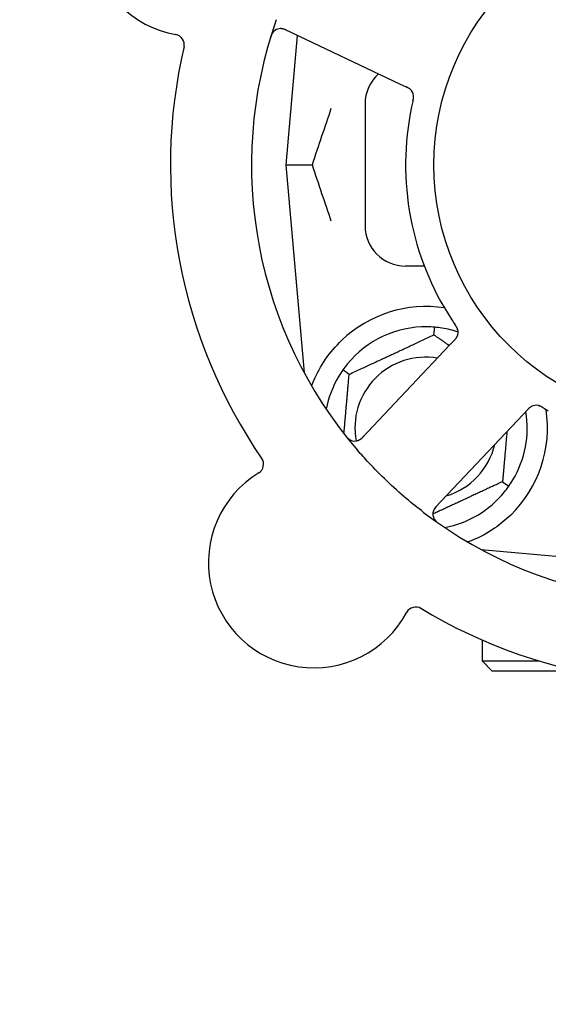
# Model space of a CAD drawing. Header units: inches. Extents: x 24 to 1128, y -69 to 748.
# Tile 35 of 256: x 119.92 to 121.55, y 212.99 to 216.03. Entities that reach past the tile are written whole.
import ezdxf

# ---------------------------------------------------------------- set-up
doc = ezdxf.new("R2010")
doc.units = ezdxf.units.IN
doc.header["$LTSCALE"] = 32
doc.header["$MEASUREMENT"] = 0
doc.layers.add('Dimension (ANSI)', color=7, linetype='Continuous', lineweight=25)
doc.layers.add('Visible (ANSI)', color=7, linetype='Continuous', lineweight=30)
doc.styles.add('Note Text (ANSI)', font='tahoma.ttf')
doc.dimstyles.new('SB Fraction-16 (ANSI)', dxfattribs={"dimscale": 32, "dimtxt": 0.125, "dimasz": 0.098425, "dimexe": 0.125, "dimexo": 0.0625, "dimgap": 0.031496, "dimtad": 0, "dimtih": 1, "dimtoh": 1, "dimdec": 4, "dimrnd": 1e-08, "dimzin": 0, "dimdsep": 46, "dimlunit": 5, "dimtxsty": 'Note Text (ANSI)', "dimcen": 0.09, "dimdle": 0.393701, "dimclrd": 256, "dimclre": 256, "dimclrt": 256, "dimadec": 0, "dimazin": 3, "dimtfac": 0.96, "dimtofl": 0, "dimtmove": 0, "dimatfit": 3, "dimfxl": 1, "dimfrac": 2, "dimtolj": 1, "dimtzin": 12, "dimlwd": -1, "dimlwe": -1, "dimarcsym": 0})

# ---------------------------------------------------------------- blocks, each defined once
blk = doc.blocks.new('*D15')
at = {"layer": 'Defpoints', "color": 0, "transparency": 16777216}
for p in [(152.2904, 475.4837), (60.9568, 155.772), (120.1654, 155.772)]:
    blk.add_point(p, dxfattribs=at)
at = {"layer": 'Dimension (ANSI)', "transparency": 16777216}
for p, q in [((150.2904, 475.4837), (56.9568, 475.4837)), ((60.9568, 472.3341), (60.9568, 338.1609)), ((60.9568, 158.9216), (60.9568, 331.0948)), ((118.1654, 155.772), (56.9568, 155.772))]:
    blk.add_line(p, q, dxfattribs=at)
for points in [[(60.4319, 472.3341), (61.4817, 472.3341), (60.9568, 475.4837)], [(60.4319, 158.9216), (61.4817, 158.9216), (60.9568, 155.772)]]:
    blk.add_solid(points, dxfattribs=at)
at = {"layer": 'Dimension (ANSI)', "transparency": 16777216, "insert": (48.754, 337.153), "char_height": 4, "attachment_point": 1, "style": 'Note Text (ANSI)'}
blk.add_mtext('\\A1;319 11/16', dxfattribs=at)

msp = doc.modelspace()

# ---------------------------------------------------------------- linework, layer by layer
at = {"layer": 'Visible (ANSI)'}
for p, q in [((120.73946, 215.99563), (121.09472, 215.82758)), ((120.77731, 215.97773), (120.74236, 215.5782)), ((121.09472, 215.82758), (121.11271, 215.81907)), ((120.98611, 215.7657), (120.98611, 215.3907)), ((120.74236, 215.5782), (120.82383, 215.5782)), ((120.74236, 215.5782), (120.79853, 214.93622)), ((121.16882, 215.2657), (121.11111, 215.2657)), ((121.19877, 215.05328), (121.20084, 215.07701)), ((121.24685, 215.0212), (120.97723, 214.73526)), ((121.26048, 215.03566), (121.24685, 215.0212)), ((120.93714, 214.93128), (120.91762, 214.94494)), ((121.47349, 214.8075), (121.48714, 214.82198)), ((121.20387, 214.52156), (121.47349, 214.8075)), ((121.41008, 214.60012), (121.42959, 214.58646)), ((121.34412, 214.39062), (121.98611, 214.33445)), ((121.34736, 214.39033), (121.34736, 214.38887)), ((121.34736, 214.11123), (121.34736, 214.04695)), ((121.34736, 214.04695), (121.52213, 214.04695)), ((121.37861, 214.0157), (121.34736, 214.04695)), ((121.64173, 214.0157), (121.37861, 214.0157))]:
    msp.add_line(p, q, dxfattribs=at)
msp.add_circle((121.98611, 215.5782), 0.7875, dxfattribs=at)
for centre, radius, start, end in [((120.46068, 216.29981), 0.325, 49.56477, 259.80207), ((121.98611, 215.5782), 1.35, 160.62287, 220.74397), ((120.72609, 215.96739), 0.03125, 64.68342, 162.83549), ((120.3976, 215.94919), 0.03125, 346.85452, 79.80207), ((121.98611, 215.5782), 1.6, 166.81714, 214.5497), ((121.11111, 215.7657), 0.125, 131.64189, 180), ((121.10456, 215.78835), 0.03125, 5.46904, 47.46837), ((121.98611, 215.5782), 0.875, 168.19111, 213.17573), ((121.11111, 215.3907), 0.125, 180, 270), ((121.17361, 214.7657), 0.375, 81.21293, 133.75453), ((121.17361, 214.7657), 0.3125, 89.15807, 140.84193), ((121.17361, 214.7657), 0.3125, 71.46237, 80.84193), ((121.24172, 215.06131), 0.03125, 334.67765, 16.13682), ((121.17361, 214.7657), 0.21875, 80.57954, 190.53406), ((121.17361, 214.7657), 0.3125, 149.15807, 169.28378), ((121.17361, 214.7657), 0.375, 314.27762, 8.78707), ((121.17361, 214.7657), 0.3125, 329.15807, 9.35248), ((121.51383, 214.80474), 0.03125, 77.46904, 119.46837), ((120.95449, 214.7567), 0.03125, 218.53135, 316.68342), ((121.17361, 214.7657), 0.21875, 286.71618, 346.65066), ((120.64195, 214.65396), 0.03125, 301.56477, 34.51231), ((120.82843, 214.35042), 0.325, 121.56477, 331.80207), ((121.17361, 214.7657), 0.3125, 280.71622, 320.84193), ((121.98611, 215.5782), 1.35, 232.62287, 292.74397), ((121.22661, 214.50012), 0.03125, 136.68342, 234.83549), ((121.14241, 214.18208), 0.03125, 58.85452, 151.80207), ((121.98611, 215.5782), 1.6, 238.81714, 286.5497)]:
    msp.add_arc(centre, radius, start, end, dxfattribs=at)
for points, knots in [([(120.74679, 215.99217), (120.74594, 215.99257), (120.74508, 215.99298), (120.74173, 215.99452), (120.73922, 215.99559), (120.73493, 215.9971), (120.73305, 215.99762), (120.72992, 215.99827), (120.72849, 215.99846), (120.72621, 215.9986), (120.72536, 215.99861), (120.72446, 215.99859), (120.72427, 215.99858), (120.7241, 215.99857)], [0, 0, 0, 0, 0.007248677, 0.007248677, 0.028564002, 0.028564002, 0.047482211, 0.047482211, 0.06536174, 0.06536174, 0.076705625, 0.076705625, 0.079955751, 0.079955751, 0.079955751, 0.079955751]), ([(120.70322, 215.98867), (120.70303, 215.98846), (120.70279, 215.98819), (120.70202, 215.98727), (120.70146, 215.98652), (120.70029, 215.98478), (120.69963, 215.9837), (120.69862, 215.98175), (120.69831, 215.98112), (120.69758, 215.97952), (120.69715, 215.9785), (120.69629, 215.97633), (120.69586, 215.97514), (120.69524, 215.97328), (120.69501, 215.97258), (120.69458, 215.97119), (120.69437, 215.97052), (120.69416, 215.96983)], [0.051298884, 0.051298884, 0.051298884, 0.051298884, 0.057269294, 0.057269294, 0.069785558, 0.069785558, 0.083632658, 0.083632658, 0.089458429, 0.089458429, 0.097820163, 0.097820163, 0.107290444, 0.107290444, 0.113094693, 0.113094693, 0.118968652, 0.118968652, 0.118968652, 0.118968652]), ([(121.12661, 215.8105), (121.12655, 215.81056), (121.12647, 215.81063), (121.12625, 215.81084), (121.12609, 215.81099), (121.12534, 215.81167), (121.12462, 215.81227), (121.12281, 215.81363), (121.12162, 215.81442), (121.1191, 215.8159), (121.11776, 215.81661), (121.11581, 215.81758), (121.1152, 215.81788), (121.11427, 215.81833), (121.11396, 215.81847), (121.11335, 215.81876), (121.11305, 215.81891), (121.11275, 215.81905)], [0.038929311, 0.038929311, 0.038929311, 0.038929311, 0.040726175, 0.040726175, 0.043941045, 0.043941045, 0.054249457, 0.054249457, 0.066768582, 0.066768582, 0.078206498, 0.078206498, 0.083402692, 0.083402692, 0.086046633, 0.086046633, 0.088630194, 0.088630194, 0.088630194, 0.088630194]), ([(121.12603, 215.81106), (121.12603, 215.81106), (121.12603, 215.81107), (121.12597, 215.81111), (121.12581, 215.81127), (121.1253, 215.81173), (121.12489, 215.81208), (121.12394, 215.81285), (121.1234, 215.81325), (121.1227, 215.81374), (121.12252, 215.81386), (121.1212, 215.81474), (121.11962, 215.81566), (121.11699, 215.81701), (121.11621, 215.8174), (121.11497, 215.81799), (121.11454, 215.8182), (121.11366, 215.81862), (121.1132, 215.81884), (121.11275, 215.81905)], [0.028019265, 0.028019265, 0.028019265, 0.028019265, 0.028672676, 0.028672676, 0.033062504, 0.033062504, 0.040781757, 0.040781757, 0.051074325, 0.051074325, 0.054504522, 0.054504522, 0.07506277, 0.07506277, 0.083066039, 0.083066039, 0.087153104, 0.087153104, 0.091266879, 0.091266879, 0.091266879, 0.091266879]), ([(121.13361, 215.77537), (121.13368, 215.77567), (121.13375, 215.77596), (121.13393, 215.77675), (121.13404, 215.77724), (121.13439, 215.77879), (121.13461, 215.77986), (121.13504, 215.7821), (121.13524, 215.78329), (121.13556, 215.78563), (121.13565, 215.78674), (121.13577, 215.78895), (121.13575, 215.78995), (121.13568, 215.79119), (121.13565, 215.79153), (121.13562, 215.79179)], [0.001596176, 0.001596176, 0.001596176, 0.001596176, 0.003937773, 0.003937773, 0.007842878, 0.007842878, 0.016055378, 0.016055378, 0.025513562, 0.025513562, 0.03719134, 0.03719134, 0.0541939, 0.0541939, 0.061558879, 0.061558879, 0.061558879, 0.061558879]), ([(121.13361, 215.77537), (121.13374, 215.77591), (121.13386, 215.77644), (121.1341, 215.7775), (121.13422, 215.77803), (121.13462, 215.77981), (121.13487, 215.78105), (121.13524, 215.7831), (121.13537, 215.78394), (121.13562, 215.78586), (121.1357, 215.78688), (121.13578, 215.78867), (121.13577, 215.78948), (121.13572, 215.79077), (121.13567, 215.7913), (121.13564, 215.79162), (121.13564, 215.79166), (121.13564, 215.79168), (121.13564, 215.79168), (121.13564, 215.79168)], [0, 0, 0, 0, 0.004180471, 0.004180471, 0.008305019, 0.008305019, 0.018114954, 0.018114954, 0.025612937, 0.025612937, 0.036850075, 0.036850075, 0.047489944, 0.047489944, 0.05608938, 0.05608938, 0.05828692, 0.05828692, 0.058652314, 0.058652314, 0.058652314, 0.058652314]), ([(121.1336, 215.77534), (121.1335, 215.77487), (121.13338, 215.77437), (121.13326, 215.77384), (121.13216, 215.76907), (121.13073, 215.76253), (121.12963, 215.75727)], [0.48080563, 0.48080563, 0.48080563, 0.48080563, 0.5329828, 0.5329828, 0.5329828, 1, 1, 1, 1]), ([(121.27194, 215.06927), (121.27188, 215.0695), (121.27179, 215.06978), (121.27153, 215.07063), (121.27132, 215.07123), (121.27083, 215.07248), (121.27055, 215.07313), (121.26995, 215.07441), (121.26964, 215.07503), (121.26884, 215.0765), (121.26833, 215.0774), (121.26754, 215.0787), (121.2673, 215.07908), (121.2664, 215.08049), (121.26572, 215.08153), (121.26481, 215.08286), (121.26458, 215.0832), (121.26426, 215.08367), (121.26416, 215.08382), (121.26406, 215.08396)], [0.044252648, 0.044252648, 0.044252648, 0.044252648, 0.050671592, 0.050671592, 0.061250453, 0.061250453, 0.071050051, 0.071050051, 0.078610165, 0.078610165, 0.087196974, 0.087196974, 0.090753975, 0.090753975, 0.100050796, 0.100050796, 0.103147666, 0.103147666, 0.104517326, 0.104517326, 0.104517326, 0.104517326]), ([(121.27184, 215.06963), (121.27184, 215.06963), (121.27183, 215.06966), (121.2718, 215.0698), (121.27176, 215.06993), (121.27163, 215.07036), (121.27152, 215.07071), (121.27111, 215.07187), (121.27077, 215.07274), (121.26992, 215.07456), (121.26945, 215.07549), (121.26824, 215.07762), (121.26748, 215.07886), (121.26594, 215.08122), (121.26515, 215.08237), (121.26428, 215.08365), (121.26417, 215.08381), (121.26406, 215.08396)], [0.030853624, 0.030853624, 0.030853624, 0.030853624, 0.032941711, 0.032941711, 0.036385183, 0.036385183, 0.042347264, 0.042347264, 0.055267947, 0.055267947, 0.065838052, 0.065838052, 0.077516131, 0.077516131, 0.087897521, 0.087897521, 0.089364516, 0.089364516, 0.089364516, 0.089364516]), ([(120.82172, 214.89512), (120.82413, 214.90173), (120.82674, 214.90836), (120.83803, 214.93446), (120.84974, 214.95649), (120.87872, 214.99876), (120.89594, 215.01901), (120.91427, 215.03657)], [1.38940877, 1.38940877, 1.38940877, 1.38940877, 1.45134152, 1.45134152, 1.64787025, 1.64787025, 1.84130789, 1.84130789, 1.84130789, 1.84130789]), ([(121.26048, 215.03566), (121.26084, 215.03604), (121.26121, 215.03643), (121.26191, 215.03718), (121.26226, 215.03755), (121.26303, 215.03839), (121.26345, 215.03885), (121.26494, 215.04051), (121.26587, 215.0416), (121.26724, 215.04337), (121.2678, 215.04417), (121.26874, 215.04565), (121.26913, 215.04632), (121.26972, 215.04744), (121.26997, 215.04795), (121.27011, 215.04825), (121.27013, 215.04829), (121.27013, 215.04829), (121.27013, 215.04829), (121.27013, 215.04829)], [0, 0, 0, 0, 0.004355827, 0.004355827, 0.0086878, 0.0086878, 0.014307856, 0.014307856, 0.029588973, 0.029588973, 0.043844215, 0.043844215, 0.054171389, 0.054171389, 0.061954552, 0.061954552, 0.063871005, 0.063871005, 0.063878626, 0.063878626, 0.063878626, 0.063878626]), ([(121.26051, 215.03569), (121.26071, 215.03591), (121.26092, 215.03612), (121.26204, 215.03731), (121.26298, 215.03832), (121.26488, 215.04047), (121.26585, 215.04164), (121.26748, 215.0438), (121.26817, 215.04481), (121.26935, 215.04675), (121.26985, 215.04772), (121.27024, 215.04855), (121.27029, 215.04867), (121.27034, 215.04878)], [0, 0, 0, 0, 0.002309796, 0.002309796, 0.012623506, 0.012623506, 0.024338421, 0.024338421, 0.035397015, 0.035397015, 0.047442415, 0.047442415, 0.049661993, 0.049661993, 0.049661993, 0.049661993]), ([(121.49958, 214.83255), (121.4995, 214.83251), (121.49941, 214.83246), (121.49915, 214.83232), (121.49895, 214.83221), (121.49808, 214.83171), (121.49728, 214.83121), (121.49543, 214.8299), (121.49431, 214.82902), (121.49212, 214.82708), (121.49104, 214.82603), (121.48951, 214.82447), (121.48903, 214.82398), (121.48832, 214.82324), (121.48809, 214.82299), (121.48762, 214.82249), (121.48739, 214.82225), (121.48717, 214.82201)], [0.038929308, 0.038929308, 0.038929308, 0.038929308, 0.040726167, 0.040726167, 0.043941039, 0.043941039, 0.054249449, 0.054249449, 0.066768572, 0.066768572, 0.07820649, 0.07820649, 0.083402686, 0.083402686, 0.086046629, 0.086046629, 0.08863019, 0.08863019, 0.08863019, 0.08863019]), ([(121.49887, 214.83218), (121.49887, 214.83218), (121.49886, 214.83217), (121.4988, 214.83214), (121.4986, 214.83203), (121.498, 214.83169), (121.49754, 214.8314), (121.49652, 214.83074), (121.49597, 214.83035), (121.49529, 214.82984), (121.49512, 214.82971), (121.49387, 214.82872), (121.49251, 214.8275), (121.49042, 214.82542), (121.48981, 214.82479), (121.48885, 214.8238), (121.48853, 214.82345), (121.48786, 214.82274), (121.48751, 214.82237), (121.48717, 214.82201)], [0.028019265, 0.028019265, 0.028019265, 0.028019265, 0.028672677, 0.028672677, 0.033062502, 0.033062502, 0.040781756, 0.040781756, 0.051074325, 0.051074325, 0.054504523, 0.054504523, 0.075062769, 0.075062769, 0.083066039, 0.083066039, 0.087153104, 0.087153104, 0.091266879, 0.091266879, 0.091266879, 0.091266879]), ([(121.53515, 214.82836), (121.53489, 214.82851), (121.53464, 214.82867), (121.53394, 214.82908), (121.5335, 214.82935), (121.53214, 214.83015), (121.53119, 214.8307), (121.52919, 214.8318), (121.52813, 214.83235), (121.526, 214.83337), (121.52497, 214.83381), (121.5229, 214.83461), (121.52194, 214.8349), (121.52074, 214.83521), (121.52041, 214.83529), (121.52016, 214.83534)], [0.001596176, 0.001596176, 0.001596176, 0.001596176, 0.00393777, 0.00393777, 0.007842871, 0.007842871, 0.016055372, 0.016055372, 0.025513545, 0.025513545, 0.037191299, 0.037191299, 0.054193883, 0.054193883, 0.061558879, 0.061558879, 0.061558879, 0.061558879]), ([(121.53515, 214.82836), (121.53468, 214.82864), (121.53421, 214.82892), (121.53328, 214.82948), (121.53281, 214.82976), (121.53125, 214.83068), (121.53014, 214.83131), (121.52831, 214.83229), (121.52755, 214.83267), (121.52579, 214.83351), (121.52486, 214.8339), (121.52317, 214.83453), (121.5224, 214.83477), (121.52116, 214.83512), (121.52064, 214.83524), (121.52033, 214.83531), (121.52028, 214.83532), (121.52027, 214.83532), (121.52027, 214.83532), (121.52027, 214.83532)], [0, 0, 0, 0, 0.004180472, 0.004180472, 0.008305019, 0.008305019, 0.018114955, 0.018114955, 0.025612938, 0.025612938, 0.036850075, 0.036850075, 0.047489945, 0.047489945, 0.056089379, 0.056089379, 0.05828692, 0.05828692, 0.058652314, 0.058652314, 0.058652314, 0.058652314]), ([(121.53518, 214.82834), (121.53559, 214.82809), (121.53603, 214.82783), (121.5365, 214.82755), (121.5407, 214.82503), (121.54647, 214.82165), (121.55114, 214.81897)], [0.48080563, 0.48080563, 0.48080563, 0.48080563, 0.5329828, 0.5329828, 0.5329828, 1, 1, 1, 1]), ([(120.92566, 214.74277), (120.92605, 214.74228), (120.92643, 214.74179), (120.92748, 214.74048), (120.92816, 214.73965), (120.92946, 214.73813), (120.93007, 214.73744), (120.93167, 214.73569), (120.93271, 214.73465), (120.93458, 214.73291), (120.93544, 214.73218), (120.93696, 214.73099), (120.93763, 214.7305), (120.93902, 214.72959), (120.93971, 214.72919), (120.9405, 214.72876), (120.94067, 214.72867), (120.94081, 214.7286)], [0, 0, 0, 0, 0.005149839, 0.005149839, 0.013554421, 0.013554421, 0.020527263, 0.020527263, 0.031641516, 0.031641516, 0.041623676, 0.041623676, 0.051235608, 0.051235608, 0.063734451, 0.063734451, 0.067355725, 0.067355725, 0.067355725, 0.067355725]), ([(120.96409, 214.72696), (120.96437, 214.72705), (120.96472, 214.72718), (120.96639, 214.72782), (120.96797, 214.72858), (120.9707, 214.7302), (120.97195, 214.73105), (120.975, 214.73344), (120.97683, 214.73507), (120.97936, 214.73757), (120.9801, 214.73832), (120.98149, 214.73977), (120.98215, 214.74047), (120.9828, 214.74117)], [0.058736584, 0.058736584, 0.058736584, 0.058736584, 0.064782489, 0.064782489, 0.086145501, 0.086145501, 0.103238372, 0.103238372, 0.123434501, 0.123434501, 0.131598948, 0.131598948, 0.13893919, 0.13893919, 0.13893919, 0.13893919]), ([(121.16658, 214.50541), (121.14836, 214.51933), (121.13061, 214.53363), (121.09274, 214.56572), (121.07254, 214.5839), (121.03363, 214.62113), (121.01511, 214.63992), (120.98567, 214.67161), (120.97438, 214.68422), (120.9633, 214.69708)], [-0.73117336, -0.73117336, -0.73117336, -0.73117336, -0.55242948, -0.55242948, -0.34016147, -0.34016147, -0.13232742, -0.13232742, 0, 0, 0, 0]), ([(121.20943, 214.52746), (121.20879, 214.52677), (121.20813, 214.52608), (121.20563, 214.52338), (121.20384, 214.52132), (121.20107, 214.5177), (121.2, 214.51608), (121.19842, 214.51331), (121.19779, 214.512), (121.19696, 214.50988), (121.19668, 214.50907), (121.19643, 214.50821), (121.19637, 214.50802), (121.19633, 214.50786)], [0, 0, 0, 0, 0.007248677, 0.007248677, 0.028564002, 0.028564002, 0.04748221, 0.04748221, 0.065361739, 0.065361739, 0.076705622, 0.076705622, 0.079955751, 0.079955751, 0.079955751, 0.079955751]), ([(121.19929, 214.48494), (121.19943, 214.48469), (121.19962, 214.48439), (121.20026, 214.48337), (121.20079, 214.4826), (121.20209, 214.48095), (121.20291, 214.47999), (121.20446, 214.47843), (121.20496, 214.47794), (121.20626, 214.47675), (121.20709, 214.47603), (121.20889, 214.47454), (121.20989, 214.47377), (121.21146, 214.4726), (121.21206, 214.47216), (121.21324, 214.47132), (121.21383, 214.47092), (121.21442, 214.4705)], [0.051298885, 0.051298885, 0.051298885, 0.051298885, 0.057269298, 0.057269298, 0.069785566, 0.069785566, 0.083632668, 0.083632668, 0.089458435, 0.089458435, 0.097820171, 0.097820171, 0.107290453, 0.107290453, 0.113094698, 0.113094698, 0.118968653, 0.118968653, 0.118968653, 0.118968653]), ([(121.43541, 214.49721), (121.42027, 214.48245), (121.40332, 214.46853), (121.36431, 214.44176), (121.3419, 214.42986), (121.31617, 214.41881), (121.31046, 214.41651), (121.30471, 214.41437)], [0.55181372, 0.55181372, 0.55181372, 0.55181372, 0.71000954, 0.71000954, 0.90366002, 0.90366002, 0.95550669, 0.95550669, 0.95550669, 0.95550669])]:
    msp.add_open_spline(points, degree=3, knots=knots, dxfattribs=at)
for points in [[(120.82383, 215.5782), (120.84347, 215.63848), (120.86359, 215.69788), (120.88213, 215.75251)], [(120.88213, 215.40389), (120.86359, 215.45851), (120.84347, 215.51793), (120.82383, 215.5782)], [(121.25374, 215.09939), (121.25701, 215.09439), (121.26128, 215.08804), (121.26406, 215.08396)], [(121.20084, 215.07701), (121.19325, 215.07767), (121.18543, 215.07806), (121.1782, 215.07817)], [(121.22335, 215.07422), (121.21621, 215.07537), (121.20844, 215.07634), (121.20084, 215.07701)], [(120.93129, 214.96303), (120.92673, 214.95743), (120.922, 214.95119), (120.91762, 214.94494)], [(120.91762, 214.94494), (120.91326, 214.9387), (120.90901, 214.93212), (120.9053, 214.92591)], [(121.42959, 214.58646), (121.43396, 214.59271), (121.43821, 214.59929), (121.44192, 214.60549)], [(121.41592, 214.56837), (121.42049, 214.57397), (121.42522, 214.58022), (121.42959, 214.58646)]]:
    msp.add_open_spline(points, degree=3, dxfattribs=at)
for points, weights in [([(120.93714, 214.93128), (121.06795, 214.99228), (121.19877, 215.05328)], [1.04422863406, 1.20577136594, 1.04422863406]), ([(121.19877, 215.05328), (121.22338, 215.03604), (121.24594, 215.02024)], [1.04422863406, 1.07418802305, 1.09303499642]), ([(120.92115, 214.74852), (120.92862, 214.83389), (120.93714, 214.93128)], [1.11819795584, 1.14843950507, 1.04422863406]), ([(121.42359, 214.75459), (121.41732, 214.68287), (121.41008, 214.60012)], [1.12448377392, 1.13145726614, 1.04422863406]), ([(121.41008, 214.60012), (121.29845, 214.54807), (121.19536, 214.5)], [1.04422863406, 1.17902301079, 1.08886732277]), ([(121.30471, 214.41437), (121.30314, 214.41449), (121.30157, 214.41462)], [0.999914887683, 0.9999148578, 0.999914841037])]:
    msp.add_rational_spline(points, weights, degree=2, dxfattribs=at)

# ---------------------------------------------------------------- dimensions: what is measured, and where the dimension line sits
at = {"layer": 'Dimension (ANSI)'}
dim = msp.add_linear_dim(base=(60.95681, 155.77197), p1=(152.29037, 475.48367), p2=(120.16537, 155.77197), angle=270, dimstyle='SB Fraction-16 (ANSI)', override={"dimgap": 0.031496, "dimdec": 4, "dimtol": 0, "dimlim": 0, "dimtp": 0, "dimtm": 0, "dimtdec": 2, "dimatfit": 1}, dxfattribs=at)
dim.commit()
dim.dimension.update_dxf_attribs({"geometry": '*D15', "text_midpoint": (60.95681, 334.62782), "dimtype": 160})

doc.saveas('drawing.dxf')
